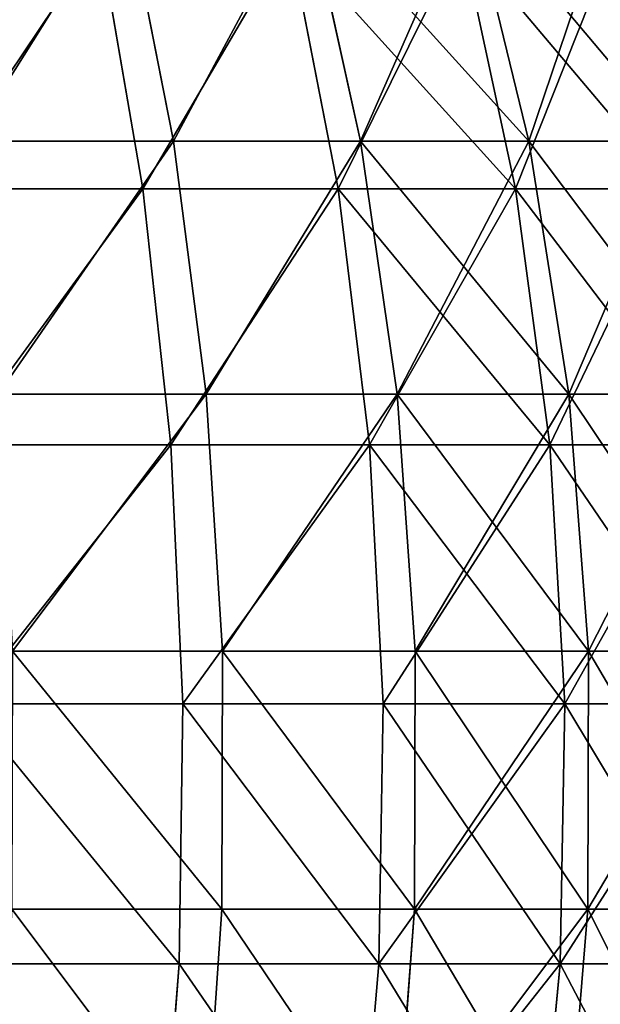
# Model space of a CAD drawing. Extents: x 0.03 to 6.33, y -5.07 to 0.
# Tile 223 of 256: x 4.26 to 4.7, y -3.28 to -2.54. Entities that reach past the tile are written whole.
import ezdxf

# ---------------------------------------------------------------- set-up
doc = ezdxf.new("R2010")
doc.units = 0
doc.header["$MEASUREMENT"] = 0
doc.layers.get('0').update_dxf_attribs({"linetype": 'CONTINUOUS'})

# ---------------------------------------------------------------- blocks, each defined once
blk = doc.blocks.new('KINKIET_CERAMICZNY_222_STL')
at = {"color": 0}
for p, q in [((4.34172, -2.44203, 1.39124), (4.37864, -2.62832, 1.43549)), ((4.34172, -2.44203, 1.39124), (4.37864, -2.62832, 1.43549)), ((4.34172, -2.44203, -1.39124), (4.37864, -2.62832, -1.43549)), ((4.34172, -2.44203, -1.39124), (4.37864, -2.62832, -1.43549)), ((4.47862, -2.44203, 1.26453), (4.51989, -2.62832, 1.30475)), ((4.47862, -2.44203, 1.26453), (4.51989, -2.62832, 1.30475)), ((4.47862, -2.44203, -1.26453), (4.51989, -2.62832, -1.30475)), ((4.47862, -2.44203, -1.26453), (4.51989, -2.62832, -1.30475)), ((4.60176, -2.44203, 1.12442), (4.64695, -2.62832, 1.16018)), ((4.60176, -2.44203, 1.12442), (4.64695, -2.62832, 1.16018)), ((4.60176, -2.44203, -1.12442), (4.64695, -2.62832, -1.16018)), ((4.60176, -2.44203, -1.12442), (4.64695, -2.62832, -1.16018)), ((4.35551, -2.66431, 1.51721), (4.32282, -2.47534, 1.47498)), ((4.35551, -2.66431, 1.51721), (4.32282, -2.47534, 1.47498)), ((4.35551, -2.66431, -1.51721), (4.32282, -2.47534, -1.47498)), ((4.35551, -2.66431, -1.51721), (4.32282, -2.47534, -1.47498)), ((4.50298, -2.66431, 1.39062), (4.46618, -2.47534, 1.3519)), ((4.50298, -2.66431, 1.39062), (4.46618, -2.47534, 1.3519)), ((4.50298, -2.66431, -1.39062), (4.46618, -2.47534, -1.3519)), ((4.50298, -2.66431, -1.39062), (4.46618, -2.47534, -1.3519)), ((4.63688, -2.66431, 1.24975), (4.59636, -2.47534, 1.21496)), ((4.63688, -2.66431, 1.24975), (4.59636, -2.47534, 1.21496)), ((4.63688, -2.66431, -1.24975), (4.59636, -2.47534, -1.21496)), ((4.63688, -2.66431, -1.24975), (4.59636, -2.47534, -1.21496)), ((4.2247, -2.62832, 1.55102), (4.37864, -2.62832, 1.43549)), ((4.37864, -2.62832, -1.43549), (4.2247, -2.62832, -1.55102)), ((4.2247, -2.62832, 1.55102), (4.37864, -2.62832, 1.43549)), ((4.37864, -2.62832, -1.43549), (4.2247, -2.62832, -1.55102)), ((4.37864, -2.62832, 1.43549), (4.40332, -2.81948, 1.46508)), ((4.37864, -2.62832, 1.43549), (4.40332, -2.81948, 1.46508)), ((4.37864, -2.62832, 1.43549), (4.51989, -2.62832, 1.30475)), ((4.51989, -2.62832, -1.30475), (4.37864, -2.62832, -1.43549)), ((4.37864, -2.62832, -1.43549), (4.40332, -2.81948, -1.46508)), ((4.37864, -2.62832, -1.43549), (4.40332, -2.81948, -1.46508)), ((4.37864, -2.62832, 1.43549), (4.51989, -2.62832, 1.30475)), ((4.51989, -2.62832, -1.30475), (4.37864, -2.62832, -1.43549)), ((4.51989, -2.62832, 1.30475), (4.54749, -2.81948, 1.33164)), ((4.51989, -2.62832, 1.30475), (4.54749, -2.81948, 1.33164)), ((4.51989, -2.62832, 1.30475), (4.64695, -2.62832, 1.16018)), ((4.64695, -2.62832, -1.16018), (4.51989, -2.62832, -1.30475)), ((4.51989, -2.62832, -1.30475), (4.54749, -2.81948, -1.33164)), ((4.51989, -2.62832, -1.30475), (4.54749, -2.81948, -1.33164)), ((4.51989, -2.62832, 1.30475), (4.64695, -2.62832, 1.16018)), ((4.64695, -2.62832, -1.16018), (4.51989, -2.62832, -1.30475)), ((4.64695, -2.62832, 1.16018), (4.67716, -2.81948, 1.18409)), ((4.64695, -2.62832, 1.16018), (4.67716, -2.81948, 1.18409)), ((4.64695, -2.62832, 1.16018), (4.75848, -2.62832, 1.00331)), ((4.75848, -2.62832, -1.00331), (4.64695, -2.62832, -1.16018)), ((4.64695, -2.62832, -1.16018), (4.67716, -2.81948, -1.18409)), ((4.64695, -2.62832, -1.16018), (4.67716, -2.81948, -1.18409)), ((4.64695, -2.62832, 1.16018), (4.75848, -2.62832, 1.00331)), ((4.75848, -2.62832, -1.00331), (4.64695, -2.62832, -1.16018)), ((4.19599, -2.66431, 1.62824), (4.35551, -2.66431, 1.51721)), ((4.35551, -2.66431, -1.51721), (4.19599, -2.66431, -1.62824)), ((4.19599, -2.66431, 1.62824), (4.35551, -2.66431, 1.51721)), ((4.35551, -2.66431, -1.51721), (4.19599, -2.66431, -1.62824)), ((4.35551, -2.66431, 1.51721), (4.50298, -2.66431, 1.39062)), ((4.50298, -2.66431, -1.39062), (4.35551, -2.66431, -1.51721)), ((4.37652, -2.85766, 1.54435), (4.35551, -2.66431, 1.51721)), ((4.35551, -2.66431, 1.51721), (4.50298, -2.66431, 1.39062)), ((4.37652, -2.85766, 1.54435), (4.35551, -2.66431, 1.51721)), ((4.37652, -2.85766, -1.54435), (4.35551, -2.66431, -1.51721)), ((4.50298, -2.66431, -1.39062), (4.35551, -2.66431, -1.51721)), ((4.37652, -2.85766, -1.54435), (4.35551, -2.66431, -1.51721)), ((4.50298, -2.66431, 1.39062), (4.63688, -2.66431, 1.24975)), ((4.63688, -2.66431, -1.24975), (4.50298, -2.66431, -1.39062)), ((4.52662, -2.85766, 1.41549), (4.50298, -2.66431, 1.39062)), ((4.50298, -2.66431, 1.39062), (4.63688, -2.66431, 1.24975)), ((4.52662, -2.85766, 1.41549), (4.50298, -2.66431, 1.39062)), ((4.52662, -2.85766, -1.41549), (4.50298, -2.66431, -1.39062)), ((4.63688, -2.66431, -1.24975), (4.50298, -2.66431, -1.39062)), ((4.52662, -2.85766, -1.41549), (4.50298, -2.66431, -1.39062)), ((4.63688, -2.66431, 1.24975), (4.75585, -2.66431, 1.09606)), ((4.75585, -2.66431, -1.09606), (4.63688, -2.66431, -1.24975)), ((4.66292, -2.85766, 1.2721), (4.63688, -2.66431, 1.24975)), ((4.63688, -2.66431, 1.24975), (4.75585, -2.66431, 1.09606)), ((4.66292, -2.85766, 1.2721), (4.63688, -2.66431, 1.24975)), ((4.66292, -2.85766, -1.2721), (4.63688, -2.66431, -1.24975)), ((4.75585, -2.66431, -1.09606), (4.63688, -2.66431, -1.24975)), ((4.66292, -2.85766, -1.2721), (4.63688, -2.66431, -1.24975)), ((4.2462, -2.81948, 1.58298), (4.40332, -2.81948, 1.46508)), ((4.40332, -2.81948, -1.46508), (4.2462, -2.81948, -1.58298)), ((4.2462, -2.81948, 1.58298), (4.40332, -2.81948, 1.46508)), ((4.40332, -2.81948, -1.46508), (4.2462, -2.81948, -1.58298)), ((4.40332, -2.81948, 1.46508), (4.41552, -3.01355, 1.47969)), ((4.40332, -2.81948, 1.46508), (4.41552, -3.01355, 1.47969)), ((4.40332, -2.81948, 1.46508), (4.54749, -2.81948, 1.33164)), ((4.54749, -2.81948, -1.33164), (4.40332, -2.81948, -1.46508)), ((4.40332, -2.81948, -1.46508), (4.41552, -3.01355, -1.47969)), ((4.40332, -2.81948, -1.46508), (4.41552, -3.01355, -1.47969)), ((4.40332, -2.81948, 1.46508), (4.54749, -2.81948, 1.33164)), ((4.54749, -2.81948, -1.33164), (4.40332, -2.81948, -1.46508)), ((4.54749, -2.81948, 1.33164), (4.56112, -3.01355, 1.34493)), ((4.54749, -2.81948, 1.33164), (4.56112, -3.01355, 1.34493)), ((4.54749, -2.81948, 1.33164), (4.67716, -2.81948, 1.18409)), ((4.67716, -2.81948, -1.18409), (4.54749, -2.81948, -1.33164)), ((4.54749, -2.81948, -1.33164), (4.56112, -3.01355, -1.34493)), ((4.54749, -2.81948, -1.33164), (4.56112, -3.01355, -1.34493)), ((4.54749, -2.81948, 1.33164), (4.67716, -2.81948, 1.18409)), ((4.67716, -2.81948, -1.18409), (4.54749, -2.81948, -1.33164)), ((4.67716, -2.81948, 1.18409), (4.69209, -3.01355, 1.19591)), ((4.67716, -2.81948, 1.18409), (4.69209, -3.01355, 1.19591)), ((4.67716, -2.81948, 1.18409), (4.79098, -2.81948, 1.02399)), ((4.79098, -2.81948, -1.02399), (4.67716, -2.81948, -1.18409)), ((4.67716, -2.81948, -1.18409), (4.69209, -3.01355, -1.19591)), ((4.67716, -2.81948, -1.18409), (4.69209, -3.01355, -1.19591)), ((4.67716, -2.81948, 1.18409), (4.79098, -2.81948, 1.02399)), ((4.79098, -2.81948, -1.02399), (4.67716, -2.81948, -1.18409)), ((4.21415, -2.85766, 1.65737), (4.37652, -2.85766, 1.54435)), ((4.37652, -2.85766, -1.54435), (4.21415, -2.85766, -1.65737)), ((4.21415, -2.85766, 1.65737), (4.37652, -2.85766, 1.54435)), ((4.37652, -2.85766, -1.54435), (4.21415, -2.85766, -1.65737)), ((4.37652, -2.85766, 1.54435), (4.52662, -2.85766, 1.41549)), ((4.52662, -2.85766, -1.41549), (4.37652, -2.85766, -1.54435)), ((4.38563, -3.05347, 1.55612), (4.37652, -2.85766, 1.54435)), ((4.37652, -2.85766, 1.54435), (4.52662, -2.85766, 1.41549)), ((4.38563, -3.05347, 1.55612), (4.37652, -2.85766, 1.54435)), ((4.38563, -3.05347, -1.55612), (4.37652, -2.85766, -1.54435)), ((4.52662, -2.85766, -1.41549), (4.37652, -2.85766, -1.54435)), ((4.38563, -3.05347, -1.55612), (4.37652, -2.85766, -1.54435)), ((4.52662, -2.85766, 1.41549), (4.66292, -2.85766, 1.2721)), ((4.66292, -2.85766, -1.2721), (4.52662, -2.85766, -1.41549)), ((4.53688, -3.05347, 1.42628), (4.52662, -2.85766, 1.41549)), ((4.52662, -2.85766, 1.41549), (4.66292, -2.85766, 1.2721)), ((4.53688, -3.05347, 1.42628), (4.52662, -2.85766, 1.41549)), ((4.53688, -3.05347, -1.42628), (4.52662, -2.85766, -1.41549)), ((4.66292, -2.85766, -1.2721), (4.52662, -2.85766, -1.41549)), ((4.53688, -3.05347, -1.42628), (4.52662, -2.85766, -1.41549)), ((4.66292, -2.85766, 1.2721), (4.78402, -2.85766, 1.11566)), ((4.78402, -2.85766, -1.11566), (4.66292, -2.85766, -1.2721)), ((4.67422, -3.05347, 1.2818), (4.66292, -2.85766, 1.2721)), ((4.66292, -2.85766, 1.2721), (4.78402, -2.85766, 1.11566)), ((4.67422, -3.05347, 1.2818), (4.66292, -2.85766, 1.2721)), ((4.67422, -3.05347, -1.2818), (4.66292, -2.85766, -1.2721)), ((4.78402, -2.85766, -1.11566), (4.66292, -2.85766, -1.2721)), ((4.67422, -3.05347, -1.2818), (4.66292, -2.85766, -1.2721)), ((4.25683, -3.01355, 1.59878), (4.41552, -3.01355, 1.47969)), ((4.41552, -3.01355, -1.47969), (4.25683, -3.01355, -1.59878)), ((4.25683, -3.01355, 1.59878), (4.41552, -3.01355, 1.47969)), ((4.41552, -3.01355, -1.47969), (4.25683, -3.01355, -1.59878)), ((4.41552, -3.01355, 1.47969), (4.4151, -3.20855, 1.47919)), ((4.41552, -3.01355, 1.47969), (4.4151, -3.20855, 1.47919)), ((4.41552, -3.01355, -1.47969), (4.4151, -3.20855, -1.47919)), ((4.41552, -3.01355, -1.47969), (4.4151, -3.20855, -1.47919)), ((4.41552, -3.01355, 1.47969), (4.56112, -3.01355, 1.34493)), ((4.56112, -3.01355, -1.34493), (4.41552, -3.01355, -1.47969)), ((4.41552, -3.01355, 1.47969), (4.56112, -3.01355, 1.34493)), ((4.56112, -3.01355, -1.34493), (4.41552, -3.01355, -1.47969)), ((4.56112, -3.01355, 1.34493), (4.56065, -3.20855, 1.34447)), ((4.56112, -3.01355, 1.34493), (4.56065, -3.20855, 1.34447)), ((4.56112, -3.01355, -1.34493), (4.56065, -3.20855, -1.34447)), ((4.56112, -3.01355, -1.34493), (4.56065, -3.20855, -1.34447)), ((4.56112, -3.01355, 1.34493), (4.69209, -3.01355, 1.19591)), ((4.69209, -3.01355, -1.19591), (4.56112, -3.01355, -1.34493)), ((4.56112, -3.01355, 1.34493), (4.69209, -3.01355, 1.19591)), ((4.69209, -3.01355, -1.19591), (4.56112, -3.01355, -1.34493)), ((4.69209, -3.01355, 1.19591), (4.69158, -3.20855, 1.1955)), ((4.69209, -3.01355, 1.19591), (4.69158, -3.20855, 1.1955)), ((4.69209, -3.01355, -1.19591), (4.69158, -3.20855, -1.1955)), ((4.69209, -3.01355, -1.19591), (4.69158, -3.20855, -1.1955)), ((4.69209, -3.01355, 1.19591), (4.80705, -3.01355, 1.03421)), ((4.80705, -3.01355, -1.03421), (4.69209, -3.01355, -1.19591)), ((4.69209, -3.01355, 1.19591), (4.80705, -3.01355, 1.03421)), ((4.80705, -3.01355, -1.03421), (4.69209, -3.01355, -1.19591)), ((4.22202, -3.05347, 1.67), (4.38563, -3.05347, 1.55612)), ((4.38563, -3.05347, -1.55612), (4.22202, -3.05347, -1.67)), ((4.22202, -3.05347, 1.67), (4.38563, -3.05347, 1.55612)), ((4.38563, -3.05347, -1.55612), (4.22202, -3.05347, -1.67)), ((4.38275, -3.24978, 1.5524), (4.38563, -3.05347, 1.55612)), ((4.38275, -3.24978, 1.5524), (4.38563, -3.05347, 1.55612)), ((4.38275, -3.24978, -1.5524), (4.38563, -3.05347, -1.55612)), ((4.38275, -3.24978, -1.5524), (4.38563, -3.05347, -1.55612)), ((4.38563, -3.05347, 1.55612), (4.53688, -3.05347, 1.42628)), ((4.53688, -3.05347, -1.42628), (4.38563, -3.05347, -1.55612)), ((4.38563, -3.05347, 1.55612), (4.53688, -3.05347, 1.42628)), ((4.53688, -3.05347, -1.42628), (4.38563, -3.05347, -1.55612)), ((4.53364, -3.24978, 1.42287), (4.53688, -3.05347, 1.42628)), ((4.53364, -3.24978, 1.42287), (4.53688, -3.05347, 1.42628)), ((4.53364, -3.24978, -1.42287), (4.53688, -3.05347, -1.42628)), ((4.53364, -3.24978, -1.42287), (4.53688, -3.05347, -1.42628)), ((4.53688, -3.05347, 1.42628), (4.67422, -3.05347, 1.2818)), ((4.67422, -3.05347, -1.2818), (4.53688, -3.05347, -1.42628)), ((4.53688, -3.05347, 1.42628), (4.67422, -3.05347, 1.2818)), ((4.67422, -3.05347, -1.2818), (4.53688, -3.05347, -1.42628)), ((4.67065, -3.24978, 1.27874), (4.67422, -3.05347, 1.2818)), ((4.67065, -3.24978, 1.27874), (4.67422, -3.05347, 1.2818)), ((4.67065, -3.24978, -1.27874), (4.67422, -3.05347, -1.2818)), ((4.67065, -3.24978, -1.27874), (4.67422, -3.05347, -1.2818)), ((4.67422, -3.05347, 1.2818), (4.79623, -3.05347, 1.12416)), ((4.79623, -3.05347, -1.12416), (4.67422, -3.05347, -1.2818)), ((4.67422, -3.05347, 1.2818), (4.79623, -3.05347, 1.12416)), ((4.79623, -3.05347, -1.12416), (4.67422, -3.05347, -1.2818)), ((4.25646, -3.20855, 1.59823), (4.4151, -3.20855, 1.47919)), ((4.4151, -3.20855, -1.47919), (4.25646, -3.20855, -1.59823)), ((4.25646, -3.20855, 1.59823), (4.4151, -3.20855, 1.47919)), ((4.4151, -3.20855, -1.47919), (4.25646, -3.20855, -1.59823)), ((4.4151, -3.20855, 1.47919), (4.40207, -3.40249, 1.46357)), ((4.4151, -3.20855, 1.47919), (4.40207, -3.40249, 1.46357)), ((4.4151, -3.20855, -1.47919), (4.40207, -3.40249, -1.46357)), ((4.4151, -3.20855, -1.47919), (4.40207, -3.40249, -1.46357)), ((4.4151, -3.20855, 1.47919), (4.56065, -3.20855, 1.34447)), ((4.56065, -3.20855, -1.34447), (4.4151, -3.20855, -1.47919)), ((4.4151, -3.20855, 1.47919), (4.56065, -3.20855, 1.34447)), ((4.56065, -3.20855, -1.34447), (4.4151, -3.20855, -1.47919)), ((4.56065, -3.20855, 1.34447), (4.54608, -3.40249, 1.33028)), ((4.56065, -3.20855, 1.34447), (4.54608, -3.40249, 1.33028)), ((4.56065, -3.20855, -1.34447), (4.54608, -3.40249, -1.33028)), ((4.56065, -3.20855, -1.34447), (4.54608, -3.40249, -1.33028)), ((4.56065, -3.20855, 1.34447), (4.69158, -3.20855, 1.1955)), ((4.69158, -3.20855, -1.1955), (4.56065, -3.20855, -1.34447)), ((4.56065, -3.20855, 1.34447), (4.69158, -3.20855, 1.1955)), ((4.69158, -3.20855, -1.1955), (4.56065, -3.20855, -1.34447)), ((4.69158, -3.20855, 1.1955), (4.67563, -3.40249, 1.18288)), ((4.69158, -3.20855, 1.1955), (4.67563, -3.40249, 1.18288)), ((4.69158, -3.20855, -1.1955), (4.67563, -3.40249, -1.18288)), ((4.69158, -3.20855, -1.1955), (4.67563, -3.40249, -1.18288)), ((4.69158, -3.20855, 1.1955), (4.80649, -3.20855, 1.03385)), ((4.80649, -3.20855, -1.03385), (4.69158, -3.20855, -1.1955)), ((4.69158, -3.20855, 1.1955), (4.80649, -3.20855, 1.03385)), ((4.80649, -3.20855, -1.03385), (4.69158, -3.20855, -1.1955)), ((4.21953, -3.24978, 1.66601), (4.38275, -3.24978, 1.5524)), ((4.38275, -3.24978, -1.5524), (4.21953, -3.24978, -1.66601)), ((4.21953, -3.24978, 1.66601), (4.38275, -3.24978, 1.5524)), ((4.38275, -3.24978, -1.5524), (4.21953, -3.24978, -1.66601)), ((4.36792, -3.44465, 1.53324), (4.38275, -3.24978, 1.5524)), ((4.36792, -3.44465, 1.53324), (4.38275, -3.24978, 1.5524)), ((4.36792, -3.44465, -1.53324), (4.38275, -3.24978, -1.5524)), ((4.36792, -3.44465, -1.53324), (4.38275, -3.24978, -1.5524)), ((4.38275, -3.24978, 1.5524), (4.53364, -3.24978, 1.42287)), ((4.53364, -3.24978, -1.42287), (4.38275, -3.24978, -1.5524)), ((4.38275, -3.24978, 1.5524), (4.53364, -3.24978, 1.42287)), ((4.53364, -3.24978, -1.42287), (4.38275, -3.24978, -1.5524)), ((4.51694, -3.44465, 1.40531), (4.53364, -3.24978, 1.42287)), ((4.51694, -3.44465, 1.40531), (4.53364, -3.24978, 1.42287)), ((4.51694, -3.44465, -1.40531), (4.53364, -3.24978, -1.42287)), ((4.51694, -3.44465, -1.40531), (4.53364, -3.24978, -1.42287)), ((4.53364, -3.24978, 1.42287), (4.67065, -3.24978, 1.27874)), ((4.67065, -3.24978, -1.27874), (4.53364, -3.24978, -1.42287)), ((4.53364, -3.24978, 1.42287), (4.67065, -3.24978, 1.27874)), ((4.67065, -3.24978, -1.27874), (4.53364, -3.24978, -1.42287)), ((4.65226, -3.44465, 1.26295), (4.67065, -3.24978, 1.27874)), ((4.65226, -3.44465, 1.26295), (4.67065, -3.24978, 1.27874)), ((4.65226, -3.44465, -1.26295), (4.67065, -3.24978, -1.27874)), ((4.65226, -3.44465, -1.26295), (4.67065, -3.24978, -1.27874)), ((4.67065, -3.24978, 1.27874), (4.79238, -3.24978, 1.12148)), ((4.79238, -3.24978, -1.12148), (4.67065, -3.24978, -1.27874)), ((4.67065, -3.24978, 1.27874), (4.79238, -3.24978, 1.12148)), ((4.79238, -3.24978, -1.12148), (4.67065, -3.24978, -1.27874))]:
    blk.add_line(p, q, dxfattribs=at)
mesh = blk.add_polyface(dxfattribs=at)
corners = [(4.34172, -2.44203, 1.39124), (4.2247, -2.62832, 1.55102), (4.19252, -2.44203, 1.5032), (4.37864, -2.62832, 1.43549)]
mesh.append_faces([[corners[k] for k in face] for face in [(0, 1, 2), (1, 0, 3)]], dxfattribs={"vtx0": -1, "color": 0})
mesh = blk.add_polyface(dxfattribs=at)
corners = [(4.2247, -2.62832, -1.55102), (4.34172, -2.44203, -1.39124), (4.19252, -2.44203, -1.5032), (4.37864, -2.62832, -1.43549)]
mesh.append_faces([[corners[k] for k in face] for face in [(0, 1, 2), (1, 0, 3)]], dxfattribs={"vtx0": -1, "color": 0})
mesh = blk.add_polyface(dxfattribs=at)
corners = [(4.47862, -2.44203, 1.26453), (4.37864, -2.62832, 1.43549), (4.34172, -2.44203, 1.39124), (4.51989, -2.62832, 1.30475)]
mesh.append_faces([[corners[k] for k in face] for face in [(0, 1, 2), (1, 0, 3)]], dxfattribs={"vtx0": -1, "color": 0})
mesh = blk.add_polyface(dxfattribs=at)
corners = [(4.37864, -2.62832, -1.43549), (4.47862, -2.44203, -1.26453), (4.34172, -2.44203, -1.39124), (4.51989, -2.62832, -1.30475)]
mesh.append_faces([[corners[k] for k in face] for face in [(0, 1, 2), (1, 0, 3)]], dxfattribs={"vtx0": -1, "color": 0})
mesh = blk.add_polyface(dxfattribs=at)
corners = [(4.47862, -2.44203, 1.26453), (4.64695, -2.62832, 1.16018), (4.51989, -2.62832, 1.30475), (4.60176, -2.44203, 1.12442)]
mesh.append_faces([[corners[k] for k in face] for face in [(0, 1, 2), (1, 0, 3)]], dxfattribs={"vtx0": -1, "color": 0})
mesh = blk.add_polyface(dxfattribs=at)
corners = [(4.60176, -2.44203, -1.12442), (4.51989, -2.62832, -1.30475), (4.64695, -2.62832, -1.16018), (4.47862, -2.44203, -1.26453)]
mesh.append_faces([[corners[k] for k in face] for face in [(0, 1, 2), (1, 0, 3)]], dxfattribs={"vtx0": -1, "color": 0})
mesh = blk.add_polyface(dxfattribs=at)
corners = [(4.60176, -2.44203, 1.12442), (4.75848, -2.62832, 1.00331), (4.64695, -2.62832, 1.16018), (4.70985, -2.44203, 0.97238)]
mesh.append_faces([[corners[k] for k in face] for face in [(0, 1, 2), (1, 0, 3)]], dxfattribs={"vtx0": -1, "color": 0})
mesh = blk.add_polyface(dxfattribs=at)
corners = [(4.70985, -2.44203, -0.97238), (4.64695, -2.62832, -1.16018), (4.75848, -2.62832, -1.00331), (4.60176, -2.44203, -1.12442)]
mesh.append_faces([[corners[k] for k in face] for face in [(0, 1, 2), (1, 0, 3)]], dxfattribs={"vtx0": -1, "color": 0})
mesh = blk.add_polyface(dxfattribs=at)
corners = [(4.19599, -2.66431, 1.62824), (4.32282, -2.47534, 1.47498), (4.16774, -2.47534, 1.58291), (4.35551, -2.66431, 1.51721)]
mesh.append_faces([[corners[k] for k in face] for face in [(0, 1, 2), (1, 0, 3)]], dxfattribs={"vtx0": -1, "color": 0})
mesh = blk.add_polyface(dxfattribs=at)
corners = [(4.32282, -2.47534, -1.47498), (4.19599, -2.66431, -1.62824), (4.16774, -2.47534, -1.58291), (4.35551, -2.66431, -1.51721)]
mesh.append_faces([[corners[k] for k in face] for face in [(0, 1, 2), (1, 0, 3)]], dxfattribs={"vtx0": -1, "color": 0})
mesh = blk.add_polyface(dxfattribs=at)
corners = [(4.35551, -2.66431, 1.51721), (4.46618, -2.47534, 1.3519), (4.32282, -2.47534, 1.47498), (4.50298, -2.66431, 1.39062)]
mesh.append_faces([[corners[k] for k in face] for face in [(0, 1, 2), (1, 0, 3)]], dxfattribs={"vtx0": -1, "color": 0})
mesh = blk.add_polyface(dxfattribs=at)
corners = [(4.46618, -2.47534, -1.3519), (4.35551, -2.66431, -1.51721), (4.32282, -2.47534, -1.47498), (4.50298, -2.66431, -1.39062)]
mesh.append_faces([[corners[k] for k in face] for face in [(0, 1, 2), (1, 0, 3)]], dxfattribs={"vtx0": -1, "color": 0})
mesh = blk.add_polyface(dxfattribs=at)
corners = [(4.59636, -2.47534, 1.21496), (4.50298, -2.66431, 1.39062), (4.63688, -2.66431, 1.24975), (4.46618, -2.47534, 1.3519)]
mesh.append_faces([[corners[k] for k in face] for face in [(0, 1, 2), (1, 0, 3)]], dxfattribs={"vtx0": -1, "color": 0})
mesh = blk.add_polyface(dxfattribs=at)
corners = [(4.46618, -2.47534, -1.3519), (4.63688, -2.66431, -1.24975), (4.50298, -2.66431, -1.39062), (4.59636, -2.47534, -1.21496)]
mesh.append_faces([[corners[k] for k in face] for face in [(0, 1, 2), (1, 0, 3)]], dxfattribs={"vtx0": -1, "color": 0})
mesh = blk.add_polyface(dxfattribs=at)
corners = [(4.71201, -2.47534, 1.06554), (4.63688, -2.66431, 1.24975), (4.75585, -2.66431, 1.09606), (4.59636, -2.47534, 1.21496)]
mesh.append_faces([[corners[k] for k in face] for face in [(0, 1, 2), (1, 0, 3)]], dxfattribs={"vtx0": -1, "color": 0})
mesh = blk.add_polyface(dxfattribs=at)
corners = [(4.59636, -2.47534, -1.21496), (4.75585, -2.66431, -1.09606), (4.63688, -2.66431, -1.24975), (4.71201, -2.47534, -1.06554)]
mesh.append_faces([[corners[k] for k in face] for face in [(0, 1, 2), (1, 0, 3)]], dxfattribs={"vtx0": -1, "color": 0})
mesh = blk.add_polyface(dxfattribs=at)
corners = [(4.37864, -2.62832, 1.43549), (4.2462, -2.81948, 1.58298), (4.2247, -2.62832, 1.55102), (4.40332, -2.81948, 1.46508)]
mesh.append_faces([[corners[k] for k in face] for face in [(0, 1, 2), (1, 0, 3)]], dxfattribs={"vtx0": -1, "color": 0})
mesh = blk.add_polyface(dxfattribs=at)
corners = [(4.2462, -2.81948, -1.58298), (4.37864, -2.62832, -1.43549), (4.2247, -2.62832, -1.55102), (4.40332, -2.81948, -1.46508)]
mesh.append_faces([[corners[k] for k in face] for face in [(0, 1, 2), (1, 0, 3)]], dxfattribs={"vtx0": -1, "color": 0})
mesh = blk.add_polyface(dxfattribs=at)
corners = [(4.51989, -2.62832, 1.30475), (4.40332, -2.81948, 1.46508), (4.37864, -2.62832, 1.43549), (4.54749, -2.81948, 1.33164)]
mesh.append_faces([[corners[k] for k in face] for face in [(0, 1, 2), (1, 0, 3)]], dxfattribs={"vtx0": -1, "color": 0})
mesh = blk.add_polyface(dxfattribs=at)
corners = [(4.40332, -2.81948, -1.46508), (4.51989, -2.62832, -1.30475), (4.37864, -2.62832, -1.43549), (4.54749, -2.81948, -1.33164)]
mesh.append_faces([[corners[k] for k in face] for face in [(0, 1, 2), (1, 0, 3)]], dxfattribs={"vtx0": -1, "color": 0})
mesh = blk.add_polyface(dxfattribs=at)
corners = [(4.51989, -2.62832, 1.30475), (4.67716, -2.81948, 1.18409), (4.54749, -2.81948, 1.33164), (4.64695, -2.62832, 1.16018)]
mesh.append_faces([[corners[k] for k in face] for face in [(0, 1, 2), (1, 0, 3)]], dxfattribs={"vtx0": -1, "color": 0})
mesh = blk.add_polyface(dxfattribs=at)
corners = [(4.64695, -2.62832, -1.16018), (4.54749, -2.81948, -1.33164), (4.67716, -2.81948, -1.18409), (4.51989, -2.62832, -1.30475)]
mesh.append_faces([[corners[k] for k in face] for face in [(0, 1, 2), (1, 0, 3)]], dxfattribs={"vtx0": -1, "color": 0})
mesh = blk.add_polyface(dxfattribs=at)
corners = [(4.64695, -2.62832, 1.16018), (4.79098, -2.81948, 1.02399), (4.67716, -2.81948, 1.18409), (4.75848, -2.62832, 1.00331)]
mesh.append_faces([[corners[k] for k in face] for face in [(0, 1, 2), (1, 0, 3)]], dxfattribs={"vtx0": -1, "color": 0})
mesh = blk.add_polyface(dxfattribs=at)
corners = [(4.75848, -2.62832, -1.00331), (4.67716, -2.81948, -1.18409), (4.79098, -2.81948, -1.02399), (4.64695, -2.62832, -1.16018)]
mesh.append_faces([[corners[k] for k in face] for face in [(0, 1, 2), (1, 0, 3)]], dxfattribs={"vtx0": -1, "color": 0})
mesh = blk.add_polyface(dxfattribs=at)
corners = [(4.21415, -2.85766, 1.65737), (4.35551, -2.66431, 1.51721), (4.19599, -2.66431, 1.62824), (4.37652, -2.85766, 1.54435)]
mesh.append_faces([[corners[k] for k in face] for face in [(0, 1, 2), (1, 0, 3)]], dxfattribs={"vtx0": -1, "color": 0})
mesh = blk.add_polyface(dxfattribs=at)
corners = [(4.35551, -2.66431, -1.51721), (4.21415, -2.85766, -1.65737), (4.19599, -2.66431, -1.62824), (4.37652, -2.85766, -1.54435)]
mesh.append_faces([[corners[k] for k in face] for face in [(0, 1, 2), (1, 0, 3)]], dxfattribs={"vtx0": -1, "color": 0})
mesh = blk.add_polyface(dxfattribs=at)
corners = [(4.37652, -2.85766, 1.54435), (4.50298, -2.66431, 1.39062), (4.35551, -2.66431, 1.51721), (4.52662, -2.85766, 1.41549)]
mesh.append_faces([[corners[k] for k in face] for face in [(0, 1, 2), (1, 0, 3)]], dxfattribs={"vtx0": -1, "color": 0})
mesh = blk.add_polyface(dxfattribs=at)
corners = [(4.50298, -2.66431, -1.39062), (4.37652, -2.85766, -1.54435), (4.35551, -2.66431, -1.51721), (4.52662, -2.85766, -1.41549)]
mesh.append_faces([[corners[k] for k in face] for face in [(0, 1, 2), (1, 0, 3)]], dxfattribs={"vtx0": -1, "color": 0})
mesh = blk.add_polyface(dxfattribs=at)
corners = [(4.63688, -2.66431, 1.24975), (4.52662, -2.85766, 1.41549), (4.66292, -2.85766, 1.2721), (4.50298, -2.66431, 1.39062)]
mesh.append_faces([[corners[k] for k in face] for face in [(0, 1, 2), (1, 0, 3)]], dxfattribs={"vtx0": -1, "color": 0})
mesh = blk.add_polyface(dxfattribs=at)
corners = [(4.50298, -2.66431, -1.39062), (4.66292, -2.85766, -1.2721), (4.52662, -2.85766, -1.41549), (4.63688, -2.66431, -1.24975)]
mesh.append_faces([[corners[k] for k in face] for face in [(0, 1, 2), (1, 0, 3)]], dxfattribs={"vtx0": -1, "color": 0})
mesh = blk.add_polyface(dxfattribs=at)
corners = [(4.75585, -2.66431, 1.09606), (4.66292, -2.85766, 1.2721), (4.78402, -2.85766, 1.11566), (4.63688, -2.66431, 1.24975)]
mesh.append_faces([[corners[k] for k in face] for face in [(0, 1, 2), (1, 0, 3)]], dxfattribs={"vtx0": -1, "color": 0})
mesh = blk.add_polyface(dxfattribs=at)
corners = [(4.63688, -2.66431, -1.24975), (4.78402, -2.85766, -1.11566), (4.66292, -2.85766, -1.2721), (4.75585, -2.66431, -1.09606)]
mesh.append_faces([[corners[k] for k in face] for face in [(0, 1, 2), (1, 0, 3)]], dxfattribs={"vtx0": -1, "color": 0})
mesh = blk.add_polyface(dxfattribs=at)
corners = [(4.40332, -2.81948, 1.46508), (4.25683, -3.01355, 1.59878), (4.2462, -2.81948, 1.58298), (4.41552, -3.01355, 1.47969)]
mesh.append_faces([[corners[k] for k in face] for face in [(0, 1, 2), (1, 0, 3)]], dxfattribs={"vtx0": -1, "color": 0})
mesh = blk.add_polyface(dxfattribs=at)
corners = [(4.25683, -3.01355, -1.59878), (4.40332, -2.81948, -1.46508), (4.2462, -2.81948, -1.58298), (4.41552, -3.01355, -1.47969)]
mesh.append_faces([[corners[k] for k in face] for face in [(0, 1, 2), (1, 0, 3)]], dxfattribs={"vtx0": -1, "color": 0})
mesh = blk.add_polyface(dxfattribs=at)
corners = [(4.54749, -2.81948, 1.33164), (4.41552, -3.01355, 1.47969), (4.40332, -2.81948, 1.46508), (4.56112, -3.01355, 1.34493)]
mesh.append_faces([[corners[k] for k in face] for face in [(0, 1, 2), (1, 0, 3)]], dxfattribs={"vtx0": -1, "color": 0})
mesh = blk.add_polyface(dxfattribs=at)
corners = [(4.41552, -3.01355, -1.47969), (4.54749, -2.81948, -1.33164), (4.40332, -2.81948, -1.46508), (4.56112, -3.01355, -1.34493)]
mesh.append_faces([[corners[k] for k in face] for face in [(0, 1, 2), (1, 0, 3)]], dxfattribs={"vtx0": -1, "color": 0})
mesh = blk.add_polyface(dxfattribs=at)
corners = [(4.54749, -2.81948, 1.33164), (4.69209, -3.01355, 1.19591), (4.56112, -3.01355, 1.34493), (4.67716, -2.81948, 1.18409)]
mesh.append_faces([[corners[k] for k in face] for face in [(0, 1, 2), (1, 0, 3)]], dxfattribs={"vtx0": -1, "color": 0})
mesh = blk.add_polyface(dxfattribs=at)
corners = [(4.67716, -2.81948, -1.18409), (4.56112, -3.01355, -1.34493), (4.69209, -3.01355, -1.19591), (4.54749, -2.81948, -1.33164)]
mesh.append_faces([[corners[k] for k in face] for face in [(0, 1, 2), (1, 0, 3)]], dxfattribs={"vtx0": -1, "color": 0})
mesh = blk.add_polyface(dxfattribs=at)
corners = [(4.67716, -2.81948, 1.18409), (4.80705, -3.01355, 1.03421), (4.69209, -3.01355, 1.19591), (4.79098, -2.81948, 1.02399)]
mesh.append_faces([[corners[k] for k in face] for face in [(0, 1, 2), (1, 0, 3)]], dxfattribs={"vtx0": -1, "color": 0})
mesh = blk.add_polyface(dxfattribs=at)
corners = [(4.79098, -2.81948, -1.02399), (4.69209, -3.01355, -1.19591), (4.80705, -3.01355, -1.03421), (4.67716, -2.81948, -1.18409)]
mesh.append_faces([[corners[k] for k in face] for face in [(0, 1, 2), (1, 0, 3)]], dxfattribs={"vtx0": -1, "color": 0})
mesh = blk.add_polyface(dxfattribs=at)
corners = [(4.22202, -3.05347, 1.67), (4.37652, -2.85766, 1.54435), (4.21415, -2.85766, 1.65737), (4.38563, -3.05347, 1.55612)]
mesh.append_faces([[corners[k] for k in face] for face in [(0, 1, 2), (1, 0, 3)]], dxfattribs={"vtx0": -1, "color": 0})
mesh = blk.add_polyface(dxfattribs=at)
corners = [(4.37652, -2.85766, -1.54435), (4.22202, -3.05347, -1.67), (4.21415, -2.85766, -1.65737), (4.38563, -3.05347, -1.55612)]
mesh.append_faces([[corners[k] for k in face] for face in [(0, 1, 2), (1, 0, 3)]], dxfattribs={"vtx0": -1, "color": 0})
mesh = blk.add_polyface(dxfattribs=at)
corners = [(4.38563, -3.05347, 1.55612), (4.52662, -2.85766, 1.41549), (4.37652, -2.85766, 1.54435), (4.53688, -3.05347, 1.42628)]
mesh.append_faces([[corners[k] for k in face] for face in [(0, 1, 2), (1, 0, 3)]], dxfattribs={"vtx0": -1, "color": 0})
mesh = blk.add_polyface(dxfattribs=at)
corners = [(4.52662, -2.85766, -1.41549), (4.38563, -3.05347, -1.55612), (4.37652, -2.85766, -1.54435), (4.53688, -3.05347, -1.42628)]
mesh.append_faces([[corners[k] for k in face] for face in [(0, 1, 2), (1, 0, 3)]], dxfattribs={"vtx0": -1, "color": 0})
mesh = blk.add_polyface(dxfattribs=at)
corners = [(4.66292, -2.85766, 1.2721), (4.53688, -3.05347, 1.42628), (4.67422, -3.05347, 1.2818), (4.52662, -2.85766, 1.41549)]
mesh.append_faces([[corners[k] for k in face] for face in [(0, 1, 2), (1, 0, 3)]], dxfattribs={"vtx0": -1, "color": 0})
mesh = blk.add_polyface(dxfattribs=at)
corners = [(4.52662, -2.85766, -1.41549), (4.67422, -3.05347, -1.2818), (4.53688, -3.05347, -1.42628), (4.66292, -2.85766, -1.2721)]
mesh.append_faces([[corners[k] for k in face] for face in [(0, 1, 2), (1, 0, 3)]], dxfattribs={"vtx0": -1, "color": 0})
mesh = blk.add_polyface(dxfattribs=at)
corners = [(4.78402, -2.85766, 1.11566), (4.67422, -3.05347, 1.2818), (4.79623, -3.05347, 1.12416), (4.66292, -2.85766, 1.2721)]
mesh.append_faces([[corners[k] for k in face] for face in [(0, 1, 2), (1, 0, 3)]], dxfattribs={"vtx0": -1, "color": 0})
mesh = blk.add_polyface(dxfattribs=at)
corners = [(4.66292, -2.85766, -1.2721), (4.79623, -3.05347, -1.12416), (4.67422, -3.05347, -1.2818), (4.78402, -2.85766, -1.11566)]
mesh.append_faces([[corners[k] for k in face] for face in [(0, 1, 2), (1, 0, 3)]], dxfattribs={"vtx0": -1, "color": 0})
mesh = blk.add_polyface(dxfattribs=at)
corners = [(4.25683, -3.01355, 1.59878), (4.4151, -3.20855, 1.47919), (4.25646, -3.20855, 1.59823), (4.41552, -3.01355, 1.47969)]
mesh.append_faces([[corners[k] for k in face] for face in [(0, 1, 2), (1, 0, 3)]], dxfattribs={"vtx0": -1, "color": 0})
mesh = blk.add_polyface(dxfattribs=at)
corners = [(4.4151, -3.20855, -1.47919), (4.25683, -3.01355, -1.59878), (4.25646, -3.20855, -1.59823), (4.41552, -3.01355, -1.47969)]
mesh.append_faces([[corners[k] for k in face] for face in [(0, 1, 2), (1, 0, 3)]], dxfattribs={"vtx0": -1, "color": 0})
mesh = blk.add_polyface(dxfattribs=at)
corners = [(4.41552, -3.01355, 1.47969), (4.56065, -3.20855, 1.34447), (4.4151, -3.20855, 1.47919), (4.56112, -3.01355, 1.34493)]
mesh.append_faces([[corners[k] for k in face] for face in [(0, 1, 2), (1, 0, 3)]], dxfattribs={"vtx0": -1, "color": 0})
mesh = blk.add_polyface(dxfattribs=at)
corners = [(4.56065, -3.20855, -1.34447), (4.41552, -3.01355, -1.47969), (4.4151, -3.20855, -1.47919), (4.56112, -3.01355, -1.34493)]
mesh.append_faces([[corners[k] for k in face] for face in [(0, 1, 2), (1, 0, 3)]], dxfattribs={"vtx0": -1, "color": 0})
mesh = blk.add_polyface(dxfattribs=at)
corners = [(4.56112, -3.01355, 1.34493), (4.69158, -3.20855, 1.1955), (4.56065, -3.20855, 1.34447), (4.69209, -3.01355, 1.19591)]
mesh.append_faces([[corners[k] for k in face] for face in [(0, 1, 2), (1, 0, 3)]], dxfattribs={"vtx0": -1, "color": 0})
mesh = blk.add_polyface(dxfattribs=at)
corners = [(4.69209, -3.01355, -1.19591), (4.56065, -3.20855, -1.34447), (4.69158, -3.20855, -1.1955), (4.56112, -3.01355, -1.34493)]
mesh.append_faces([[corners[k] for k in face] for face in [(0, 1, 2), (1, 0, 3)]], dxfattribs={"vtx0": -1, "color": 0})
mesh = blk.add_polyface(dxfattribs=at)
corners = [(4.69209, -3.01355, 1.19591), (4.80649, -3.20855, 1.03385), (4.69158, -3.20855, 1.1955), (4.80705, -3.01355, 1.03421)]
mesh.append_faces([[corners[k] for k in face] for face in [(0, 1, 2), (1, 0, 3)]], dxfattribs={"vtx0": -1, "color": 0})
mesh = blk.add_polyface(dxfattribs=at)
corners = [(4.80705, -3.01355, -1.03421), (4.69158, -3.20855, -1.1955), (4.80649, -3.20855, -1.03385), (4.69209, -3.01355, -1.19591)]
mesh.append_faces([[corners[k] for k in face] for face in [(0, 1, 2), (1, 0, 3)]], dxfattribs={"vtx0": -1, "color": 0})
mesh = blk.add_polyface(dxfattribs=at)
corners = [(4.38275, -3.24978, 1.5524), (4.22202, -3.05347, 1.67), (4.21953, -3.24978, 1.66601), (4.38563, -3.05347, 1.55612)]
mesh.append_faces([[corners[k] for k in face] for face in [(0, 1, 2), (1, 0, 3)]], dxfattribs={"vtx0": -1, "color": 0})
mesh = blk.add_polyface(dxfattribs=at)
corners = [(4.22202, -3.05347, -1.67), (4.38275, -3.24978, -1.5524), (4.21953, -3.24978, -1.66601), (4.38563, -3.05347, -1.55612)]
mesh.append_faces([[corners[k] for k in face] for face in [(0, 1, 2), (1, 0, 3)]], dxfattribs={"vtx0": -1, "color": 0})
mesh = blk.add_polyface(dxfattribs=at)
corners = [(4.53364, -3.24978, 1.42287), (4.38563, -3.05347, 1.55612), (4.38275, -3.24978, 1.5524), (4.53688, -3.05347, 1.42628)]
mesh.append_faces([[corners[k] for k in face] for face in [(0, 1, 2), (1, 0, 3)]], dxfattribs={"vtx0": -1, "color": 0})
mesh = blk.add_polyface(dxfattribs=at)
corners = [(4.38563, -3.05347, -1.55612), (4.53364, -3.24978, -1.42287), (4.38275, -3.24978, -1.5524), (4.53688, -3.05347, -1.42628)]
mesh.append_faces([[corners[k] for k in face] for face in [(0, 1, 2), (1, 0, 3)]], dxfattribs={"vtx0": -1, "color": 0})
mesh = blk.add_polyface(dxfattribs=at)
corners = [(4.67422, -3.05347, 1.2818), (4.53364, -3.24978, 1.42287), (4.67065, -3.24978, 1.27874), (4.53688, -3.05347, 1.42628)]
mesh.append_faces([[corners[k] for k in face] for face in [(0, 1, 2), (1, 0, 3)]], dxfattribs={"vtx0": -1, "color": 0})
mesh = blk.add_polyface(dxfattribs=at)
corners = [(4.53688, -3.05347, -1.42628), (4.67065, -3.24978, -1.27874), (4.53364, -3.24978, -1.42287), (4.67422, -3.05347, -1.2818)]
mesh.append_faces([[corners[k] for k in face] for face in [(0, 1, 2), (1, 0, 3)]], dxfattribs={"vtx0": -1, "color": 0})
mesh = blk.add_polyface(dxfattribs=at)
corners = [(4.79623, -3.05347, 1.12416), (4.67065, -3.24978, 1.27874), (4.79238, -3.24978, 1.12148), (4.67422, -3.05347, 1.2818)]
mesh.append_faces([[corners[k] for k in face] for face in [(0, 1, 2), (1, 0, 3)]], dxfattribs={"vtx0": -1, "color": 0})
mesh = blk.add_polyface(dxfattribs=at)
corners = [(4.67422, -3.05347, -1.2818), (4.79238, -3.24978, -1.12148), (4.67065, -3.24978, -1.27874), (4.79623, -3.05347, -1.12416)]
mesh.append_faces([[corners[k] for k in face] for face in [(0, 1, 2), (1, 0, 3)]], dxfattribs={"vtx0": -1, "color": 0})
mesh = blk.add_polyface(dxfattribs=at)
corners = [(4.25646, -3.20855, 1.59823), (4.40207, -3.40249, 1.46357), (4.24511, -3.40249, 1.58136), (4.4151, -3.20855, 1.47919)]
mesh.append_faces([[corners[k] for k in face] for face in [(0, 1, 2), (1, 0, 3)]], dxfattribs={"vtx0": -1, "color": 0})
mesh = blk.add_polyface(dxfattribs=at)
corners = [(4.40207, -3.40249, -1.46357), (4.25646, -3.20855, -1.59823), (4.24511, -3.40249, -1.58136), (4.4151, -3.20855, -1.47919)]
mesh.append_faces([[corners[k] for k in face] for face in [(0, 1, 2), (1, 0, 3)]], dxfattribs={"vtx0": -1, "color": 0})
mesh = blk.add_polyface(dxfattribs=at)
corners = [(4.4151, -3.20855, 1.47919), (4.54608, -3.40249, 1.33028), (4.40207, -3.40249, 1.46357), (4.56065, -3.20855, 1.34447)]
mesh.append_faces([[corners[k] for k in face] for face in [(0, 1, 2), (1, 0, 3)]], dxfattribs={"vtx0": -1, "color": 0})
mesh = blk.add_polyface(dxfattribs=at)
corners = [(4.54608, -3.40249, -1.33028), (4.4151, -3.20855, -1.47919), (4.40207, -3.40249, -1.46357), (4.56065, -3.20855, -1.34447)]
mesh.append_faces([[corners[k] for k in face] for face in [(0, 1, 2), (1, 0, 3)]], dxfattribs={"vtx0": -1, "color": 0})
mesh = blk.add_polyface(dxfattribs=at)
corners = [(4.56065, -3.20855, 1.34447), (4.67563, -3.40249, 1.18288), (4.54608, -3.40249, 1.33028), (4.69158, -3.20855, 1.1955)]
mesh.append_faces([[corners[k] for k in face] for face in [(0, 1, 2), (1, 0, 3)]], dxfattribs={"vtx0": -1, "color": 0})
mesh = blk.add_polyface(dxfattribs=at)
corners = [(4.69158, -3.20855, -1.1955), (4.54608, -3.40249, -1.33028), (4.67563, -3.40249, -1.18288), (4.56065, -3.20855, -1.34447)]
mesh.append_faces([[corners[k] for k in face] for face in [(0, 1, 2), (1, 0, 3)]], dxfattribs={"vtx0": -1, "color": 0})
mesh = blk.add_polyface(dxfattribs=at)
corners = [(4.69158, -3.20855, 1.1955), (4.78933, -3.40249, 1.02294), (4.67563, -3.40249, 1.18288), (4.80649, -3.20855, 1.03385)]
mesh.append_faces([[corners[k] for k in face] for face in [(0, 1, 2), (1, 0, 3)]], dxfattribs={"vtx0": -1, "color": 0})
mesh = blk.add_polyface(dxfattribs=at)
corners = [(4.80649, -3.20855, -1.03385), (4.67563, -3.40249, -1.18288), (4.78933, -3.40249, -1.02294), (4.69158, -3.20855, -1.1955)]
mesh.append_faces([[corners[k] for k in face] for face in [(0, 1, 2), (1, 0, 3)]], dxfattribs={"vtx0": -1, "color": 0})
mesh = blk.add_polyface(dxfattribs=at)
corners = [(4.36792, -3.44465, 1.53324), (4.21953, -3.24978, 1.66601), (4.20671, -3.44465, 1.64544), (4.38275, -3.24978, 1.5524)]
mesh.append_faces([[corners[k] for k in face] for face in [(0, 1, 2), (1, 0, 3)]], dxfattribs={"vtx0": -1, "color": 0})
mesh = blk.add_polyface(dxfattribs=at)
corners = [(4.21953, -3.24978, -1.66601), (4.36792, -3.44465, -1.53324), (4.20671, -3.44465, -1.64544), (4.38275, -3.24978, -1.5524)]
mesh.append_faces([[corners[k] for k in face] for face in [(0, 1, 2), (1, 0, 3)]], dxfattribs={"vtx0": -1, "color": 0})
mesh = blk.add_polyface(dxfattribs=at)
corners = [(4.51694, -3.44465, 1.40531), (4.38275, -3.24978, 1.5524), (4.36792, -3.44465, 1.53324), (4.53364, -3.24978, 1.42287)]
mesh.append_faces([[corners[k] for k in face] for face in [(0, 1, 2), (1, 0, 3)]], dxfattribs={"vtx0": -1, "color": 0})
mesh = blk.add_polyface(dxfattribs=at)
corners = [(4.38275, -3.24978, -1.5524), (4.51694, -3.44465, -1.40531), (4.36792, -3.44465, -1.53324), (4.53364, -3.24978, -1.42287)]
mesh.append_faces([[corners[k] for k in face] for face in [(0, 1, 2), (1, 0, 3)]], dxfattribs={"vtx0": -1, "color": 0})
mesh = blk.add_polyface(dxfattribs=at)
corners = [(4.67065, -3.24978, 1.27874), (4.51694, -3.44465, 1.40531), (4.65226, -3.44465, 1.26295), (4.53364, -3.24978, 1.42287)]
mesh.append_faces([[corners[k] for k in face] for face in [(0, 1, 2), (1, 0, 3)]], dxfattribs={"vtx0": -1, "color": 0})
mesh = blk.add_polyface(dxfattribs=at)
corners = [(4.53364, -3.24978, -1.42287), (4.65226, -3.44465, -1.26295), (4.51694, -3.44465, -1.40531), (4.67065, -3.24978, -1.27874)]
mesh.append_faces([[corners[k] for k in face] for face in [(0, 1, 2), (1, 0, 3)]], dxfattribs={"vtx0": -1, "color": 0})
mesh = blk.add_polyface(dxfattribs=at)
corners = [(4.79238, -3.24978, 1.12148), (4.65226, -3.44465, 1.26295), (4.77249, -3.44465, 1.10764), (4.67065, -3.24978, 1.27874)]
mesh.append_faces([[corners[k] for k in face] for face in [(0, 1, 2), (1, 0, 3)]], dxfattribs={"vtx0": -1, "color": 0})
mesh = blk.add_polyface(dxfattribs=at)
corners = [(4.67065, -3.24978, -1.27874), (4.77249, -3.44465, -1.10764), (4.65226, -3.44465, -1.26295), (4.79238, -3.24978, -1.12148)]
mesh.append_faces([[corners[k] for k in face] for face in [(0, 1, 2), (1, 0, 3)]], dxfattribs={"vtx0": -1, "color": 0})

msp = doc.modelspace()

# ---------------------------------------------------------------- block references
at = {"color": 0}
msp.add_blockref('KINKIET_CERAMICZNY_222_STL', (0, 0), dxfattribs=at)

doc.saveas('drawing.dxf')
